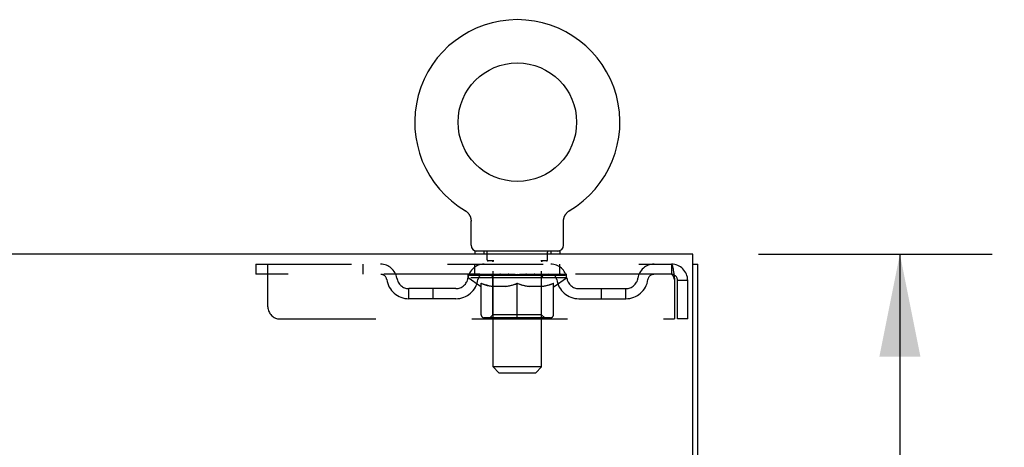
# Model space of a CAD drawing. Header units: inches. Extents: x 0 to 179, y 0 to 116.
# Tile 18 of 24: x 79.03 to 89.14, y 75.4 to 79.79. Entities that reach past the tile are written whole.
import ezdxf

# ---------------------------------------------------------------- set-up
doc = ezdxf.new("R2010")
doc.units = ezdxf.units.IN
doc.header["$LTSCALE"] = 9.842105
doc.header["$MEASUREMENT"] = 0
doc.linetypes.add('HIDDEN', pattern=[0.2, 0.1, -0.1])
doc.layers.get('0').update_dxf_attribs({"linetype": 'CONTINUOUS'})
doc.layers.add('DEFAULT_2', color=8, linetype='HIDDEN')
doc.layers.add('DIMENSIONS', color=7, linetype='CONTINUOUS')
doc.styles.get("Standard").update_dxf_attribs({"font": 'arial.ttf'})
doc.dimstyles.new('DIMSTYLE_1', dxfattribs={"dimtxt": 0.789474, "dimasz": 1.052632, "dimexe": 0.09, "dimexo": 0.07, "dimgap": 0.0375, "dimtad": 0, "dimtih": 1, "dimtoh": 1, "dimzin": 4, "dimdsep": 46, "dimtxsty": 'Standard', "dimblk": '_FILLED', "dimblk1": '_FILLED', "dimblk2": '_FILLED', "dimcen": 0.09, "dimadec": 3, "dimazin": 1, "dimtfac": 1, "dimtdec": 3, "dimtofl": 0, "dimtmove": 0, "dimatfit": 3, "dimldrblk": '_FILLED', "dimfxl": 0, "dimtolj": 1, "dimtzin": 4, "dimarcsym": 0})

# ---------------------------------------------------------------- blocks, each defined once
blk = doc.blocks.new('_FILLED')
at = {"color": 0, "linetype": 'ByBlock'}
blk.add_solid([(0, 0), (-1, 0.2), (-1, -0.2)], dxfattribs=at)
blk = doc.blocks.new('*D9')
at = {"layer": 'DIMENSIONS', "color": 2, "linetype": 'Continuous'}
for p, q in [((86.621, 77.381), (89.019, 77.381)), ((88.072, 77.381), (88.072, 73.233)), ((88.072, 67.506), (88.072, 71.654)), ((85.233, 67.506), (89.019, 67.506))]:
    blk.add_line(p, q, dxfattribs=at)
at = {"layer": 'DIMENSIONS', "color": 2, "linetype": 'Continuous', "xscale": 1.0526315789, "yscale": 1.0526315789, "zscale": 1.0526315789}
for p, rotation in [((88.072, 77.381), 90), ((88.072, 67.506), 270)]:
    blk.add_blockref('_FILLED', p, dxfattribs=dict(at, rotation=rotation))
at = {"layer": 'DIMENSIONS', "color": 2, "linetype": 'Continuous', "insert": (88.072, 72.838), "char_height": 0.7895, "width": 2.14537, "attachment_point": 2, "line_spacing_factor": 0.9}
blk.add_mtext('9.88', dxfattribs=at)

msp = doc.modelspace()

# ---------------------------------------------------------------- linework, layer by layer
at = {"color": 7, "linetype": 'Continuous'}
for p, q in [((83.606, 77.827), (83.606, 77.827)), ((83.606, 77.827), (83.609, 77.825)), ((83.609, 77.825), (83.613, 77.823)), ((83.613, 77.823), (83.617, 77.82)), ((83.617, 77.82), (83.62, 77.817)), ((83.62, 77.817), (83.623, 77.815)), ((83.623, 77.815), (83.627, 77.812)), ((83.627, 77.812), (83.63, 77.809)), ((83.63, 77.809), (83.633, 77.806)), ((83.633, 77.806), (83.636, 77.802)), ((83.636, 77.803), (83.639, 77.799)), ((83.639, 77.799), (83.641, 77.796)), ((83.641, 77.796), (83.644, 77.792)), ((83.644, 77.792), (83.646, 77.789)), ((83.646, 77.789), (83.649, 77.785)), ((83.649, 77.785), (83.651, 77.781)), ((83.651, 77.781), (83.653, 77.778)), ((83.653, 77.778), (83.655, 77.774)), ((84.629, 77.774), (84.631, 77.778)), ((84.631, 77.778), (84.633, 77.781)), ((84.633, 77.781), (84.636, 77.785)), ((84.636, 77.785), (84.638, 77.789)), ((84.638, 77.789), (84.64, 77.792)), ((84.64, 77.792), (84.643, 77.796)), ((84.643, 77.796), (84.646, 77.799)), ((84.646, 77.799), (84.649, 77.803)), ((84.648, 77.802), (84.651, 77.806)), ((84.651, 77.806), (84.655, 77.809)), ((84.654, 77.809), (84.658, 77.812)), ((84.658, 77.812), (84.661, 77.815)), ((84.661, 77.815), (84.664, 77.817)), ((84.664, 77.817), (84.668, 77.82)), ((84.668, 77.82), (84.671, 77.823)), ((84.671, 77.823), (84.675, 77.825)), ((84.671, 77.823), (84.673, 77.824)), ((84.675, 77.825), (84.678, 77.827)), ((84.678, 77.827), (84.678, 77.827)), ((83.655, 77.774), (83.657, 77.77)), ((83.657, 77.77), (83.658, 77.766)), ((83.658, 77.766), (83.66, 77.762)), ((83.66, 77.762), (83.661, 77.758)), ((83.661, 77.758), (83.662, 77.753)), ((83.662, 77.753), (83.664, 77.749)), ((83.664, 77.749), (83.665, 77.745)), ((83.667, 77.471), (83.667, 77.72)), ((84.617, 77.72), (84.617, 77.723)), ((84.617, 77.471), (84.617, 77.72)), ((84.619, 77.741), (84.62, 77.745)), ((84.62, 77.745), (84.621, 77.749)), ((84.621, 77.749), (84.622, 77.753)), ((84.622, 77.753), (84.623, 77.758)), ((84.623, 77.758), (84.624, 77.762)), ((84.624, 77.762), (84.626, 77.766)), ((84.626, 77.766), (84.628, 77.77)), ((84.628, 77.77), (84.629, 77.774)), ((83.705, 77.411), (83.705, 77.381)), ((84.58, 77.411), (83.705, 77.411)), ((84.58, 77.411), (84.58, 77.381)), ((85.944, 77.277), (85.996, 77.277))]:
    msp.add_line(p, q, dxfattribs=at)
at = {"color": 3, "linetype": 'Continuous'}
for p, q in [((85.944, 77.381), (57.798, 77.381)), ((85.944, 74.045), (85.944, 77.381)), ((85.996, 9.485), (85.996, 77.277))]:
    msp.add_line(p, q, dxfattribs=at)
at = {"color": 7, "linetype": 'Continuous'}
for points in [[(83.665, 77.745), (83.665, 77.741), (83.666, 77.736), (83.666, 77.732), (83.667, 77.728), (83.667, 77.723), (83.667, 77.72)], [(83.667, 77.728), (83.667, 77.723), (83.667, 77.72)], [(84.617, 77.723), (84.617, 77.728), (84.618, 77.732), (84.618, 77.736), (84.619, 77.741)], [(84.617, 77.723), (84.617, 77.728), (84.618, 77.732), (84.618, 77.736), (84.619, 77.741)]]:
    msp.add_lwpolyline(points, dxfattribs=at)
msp.add_circle((84.142, 78.735), 0.609, dxfattribs=at)
for centre, radius, start, end in [((84.142, 78.735), 1.054, 300.3993, 239.6007), ((83.727, 77.471), 0.06, 180, 270), ((84.557, 77.471), 0.06, 270, 360)]:
    msp.add_arc(centre, radius, start, end, dxfattribs=at)
at = {"layer": 'DEFAULT_2', "color": 8, "linetype": 'HIDDEN'}
for p, q in [((83.611, 77.824), (83.613, 77.823)), ((83.797, 77.411), (83.797, 77.381)), ((83.832, 77.321), (83.832, 77.401)), ((84.452, 77.321), (84.452, 77.401)), ((84.487, 77.411), (84.487, 77.381)), ((81.455, 77.277), (81.455, 77.173)), ((81.455, 77.277), (85.725, 77.277)), ((81.58, 76.839), (81.58, 77.277)), ((82.555, 77.277), (82.555, 77.173)), ((83.705, 77.173), (83.705, 77.277)), ((83.901, 77.311), (83.842, 77.311)), ((83.893, 76.221), (83.893, 77.301)), ((84.442, 77.311), (84.383, 77.311)), ((84.391, 76.221), (84.391, 77.301)), ((84.58, 77.173), (84.58, 77.277)), ((85.725, 77.277), (85.725, 77.173)), ((85.727, 77.275), (85.725, 77.277)), ((85.725, 77.173), (81.455, 77.173)), ((83.636, 77.135), (83.636, 77.173)), ((83.644, 77.167), (83.644, 77.173)), ((83.666, 77.167), (83.666, 77.173)), ((83.704, 77.167), (83.704, 77.173)), ((83.754, 77.167), (83.754, 77.173)), ((83.799, 77.165), (83.799, 77.169)), ((83.817, 77.167), (83.817, 77.173)), ((83.844, 77.165), (83.844, 77.17)), ((83.889, 77.167), (83.889, 77.173)), ((83.903, 77.165), (83.903, 77.171)), ((83.969, 77.167), (83.969, 77.173)), ((83.974, 77.165), (83.974, 77.172)), ((84.051, 77.167), (84.142, 77.173)), ((84.054, 77.167), (84.054, 77.173)), ((84.055, 77.172), (84.054, 77.173)), ((84.055, 77.167), (84.055, 77.172)), ((84.142, 77.167), (84.142, 77.173)), ((84.172, 77.167), (84.172, 77.171)), ((84.172, 77.171), (84.234, 77.167)), ((84.189, 77.167), (84.189, 77.17)), ((84.23, 77.167), (84.23, 77.173)), ((84.23, 77.172), (84.23, 77.173)), ((84.23, 77.167), (84.23, 77.172)), ((84.31, 77.165), (84.31, 77.172)), ((84.315, 77.167), (84.315, 77.173)), ((84.381, 77.165), (84.381, 77.171)), ((84.395, 77.167), (84.395, 77.173)), ((84.44, 77.165), (84.44, 77.17)), ((84.467, 77.167), (84.467, 77.173)), ((84.485, 77.165), (84.485, 77.169)), ((84.53, 77.167), (84.53, 77.173)), ((84.58, 77.167), (84.58, 77.173)), ((84.618, 77.167), (84.618, 77.173)), ((84.641, 77.167), (84.641, 77.173)), ((84.648, 77.135), (84.648, 77.173)), ((84.648, 77.135), (83.636, 77.135)), ((83.763, 77.046), (83.636, 77.135)), ((83.651, 77.165), (83.651, 77.167)), ((83.651, 77.165), (84.634, 77.165)), ((83.658, 77.165), (83.658, 77.167)), ((83.658, 77.165), (83.658, 77.167)), ((83.679, 77.165), (83.679, 77.167)), ((83.681, 77.165), (83.681, 77.167)), ((83.715, 77.165), (83.715, 77.167)), ((83.717, 77.165), (83.717, 77.167)), ((83.881, 77.167), (83.72, 77.167)), ((83.755, 77.165), (83.755, 77.167)), ((83.756, 77.165), (83.756, 77.167)), ((83.758, 77.165), (83.758, 77.167)), ((83.764, 77.165), (83.764, 77.167)), ((83.764, 77.165), (83.764, 77.167)), ((83.767, 77.165), (83.767, 77.167)), ((83.77, 77.165), (83.77, 77.168)), ((83.772, 76.756), (83.772, 77.081)), ((83.773, 77.165), (83.773, 77.167)), ((83.784, 77.165), (83.784, 77.167)), ((83.799, 77.165), (83.799, 77.167)), ((83.816, 77.165), (83.816, 77.167)), ((83.816, 77.165), (83.816, 77.167)), ((83.824, 77.165), (83.824, 77.167)), ((83.828, 77.165), (83.828, 77.167)), ((83.835, 77.165), (83.835, 77.167)), ((83.857, 77.165), (83.857, 77.167)), ((83.859, 77.165), (83.859, 77.167)), ((83.881, 77.165), (83.881, 77.167)), ((83.934, 77.167), (83.885, 77.167)), ((83.892, 76.758), (83.892, 77.133)), ((83.894, 77.165), (83.894, 77.167)), ((83.898, 77.165), (83.898, 77.167)), ((83.906, 77.165), (83.906, 77.167)), ((83.915, 77.165), (83.915, 77.167)), ((83.934, 77.165), (83.934, 77.167)), ((83.994, 77.167), (83.947, 77.167)), ((83.963, 77.165), (83.963, 77.167)), ((83.972, 77.165), (83.972, 77.167)), ((83.976, 77.165), (83.976, 77.167)), ((83.982, 77.165), (83.982, 77.167)), ((83.994, 77.165), (83.994, 77.167)), ((84.059, 77.167), (84.015, 77.167)), ((84.025, 77.165), (84.025, 77.167)), ((84.055, 77.165), (84.055, 77.167)), ((84.058, 77.165), (84.058, 77.167)), ((84.059, 77.165), (84.059, 77.167)), ((84.059, 77.165), (84.059, 77.167)), ((84.125, 77.167), (84.087, 77.167)), ((84.091, 77.165), (84.091, 77.167)), ((84.125, 77.165), (84.125, 77.167)), ((84.14, 77.167), (84.14, 77.167)), ((84.14, 77.165), (84.14, 77.167)), ((84.14, 77.165), (84.14, 77.167)), ((84.142, 76.726), (84.142, 77.081)), ((84.144, 77.165), (84.144, 77.167)), ((84.144, 77.165), (84.144, 77.167)), ((84.144, 77.167), (84.144, 77.167)), ((84.146, 77.167), (84.197, 77.167)), ((84.159, 77.165), (84.159, 77.167)), ((84.193, 77.165), (84.193, 77.167)), ((84.225, 77.165), (84.225, 77.167)), ((84.226, 77.165), (84.226, 77.167)), ((84.226, 77.165), (84.226, 77.167)), ((84.226, 77.167), (84.269, 77.167)), ((84.23, 77.165), (84.23, 77.167)), ((84.259, 77.165), (84.259, 77.167)), ((84.29, 77.165), (84.29, 77.167)), ((84.29, 77.167), (84.337, 77.167)), ((84.302, 77.165), (84.302, 77.167)), ((84.308, 77.165), (84.308, 77.167)), ((84.312, 77.165), (84.312, 77.167)), ((84.321, 77.165), (84.321, 77.167)), ((84.35, 77.165), (84.35, 77.167)), ((84.35, 77.167), (84.399, 77.167)), ((84.369, 77.165), (84.369, 77.167)), ((84.378, 77.165), (84.378, 77.167)), ((84.386, 77.165), (84.386, 77.167)), ((84.39, 77.165), (84.39, 77.167)), ((84.392, 76.758), (84.392, 77.133)), ((84.403, 77.165), (84.403, 77.167)), ((84.403, 77.167), (84.564, 77.167)), ((84.425, 77.165), (84.425, 77.167)), ((84.428, 77.165), (84.428, 77.167)), ((84.449, 77.165), (84.449, 77.167)), ((84.456, 77.165), (84.456, 77.167)), ((84.46, 77.165), (84.46, 77.167)), ((84.469, 77.165), (84.469, 77.167)), ((84.469, 77.165), (84.469, 77.167)), ((84.485, 77.165), (84.485, 77.167)), ((84.5, 77.165), (84.5, 77.167)), ((84.511, 77.165), (84.511, 77.167)), ((84.513, 76.756), (84.513, 77.081)), ((84.515, 77.165), (84.515, 77.168)), ((84.517, 77.165), (84.517, 77.167)), ((84.52, 77.165), (84.52, 77.167)), ((84.52, 77.165), (84.52, 77.167)), ((84.521, 77.046), (84.648, 77.135)), ((84.526, 77.165), (84.526, 77.167)), ((84.528, 77.165), (84.528, 77.167)), ((84.529, 77.165), (84.529, 77.167)), ((84.567, 77.165), (84.567, 77.167)), ((84.569, 77.165), (84.569, 77.167)), ((84.603, 77.165), (84.603, 77.167)), ((84.605, 77.165), (84.605, 77.167)), ((84.626, 77.165), (84.626, 77.167)), ((84.627, 77.165), (84.627, 77.167)), ((84.634, 77.165), (84.634, 77.167)), ((85.758, 77.11), (85.758, 76.714)), ((85.788, 76.714), (85.788, 77.11)), ((85.892, 77.11), (85.788, 77.11)), ((85.892, 76.714), (85.892, 77.11)), ((83.028, 76.922), (83.028, 77.026)), ((83.511, 77.026), (83.028, 77.026)), ((83.278, 76.922), (83.278, 77.026)), ((83.763, 77.046), (83.772, 77.046)), ((84.029, 77.046), (83.885, 77.046)), ((84.399, 77.046), (84.255, 77.046)), ((84.513, 77.046), (84.521, 77.046)), ((84.774, 77.026), (85.257, 77.026)), ((85.007, 76.922), (85.007, 77.026)), ((85.257, 76.922), (85.257, 77.026)), ((83.511, 76.922), (83.028, 76.922)), ((84.774, 76.922), (85.257, 76.922)), ((81.705, 76.714), (85.758, 76.714)), ((84.483, 76.726), (83.801, 76.726)), ((83.892, 76.758), (83.86, 76.726)), ((84.392, 76.758), (83.892, 76.758)), ((84.392, 76.758), (84.424, 76.726)), ((85.892, 76.714), (85.788, 76.714)), ((84.391, 76.221), (83.893, 76.221)), ((83.953, 76.161), (83.893, 76.221)), ((83.953, 76.161), (84.331, 76.161)), ((84.331, 76.161), (84.391, 76.221))]:
    msp.add_line(p, q, dxfattribs=at)
for points in [[(85.727, 77.275), (85.73, 77.272), (85.732, 77.267), (85.735, 77.26), (85.737, 77.251), (85.739, 77.24), (85.742, 77.228), (85.744, 77.214), (85.746, 77.198), (85.749, 77.182), (85.751, 77.165), (85.753, 77.147), (85.756, 77.128), (85.758, 77.11)], [(85.732, 77.169), (85.73, 77.171), (85.727, 77.172), (85.725, 77.173)], [(85.732, 77.169), (85.735, 77.166), (85.737, 77.163), (85.739, 77.159), (85.742, 77.154), (85.744, 77.149), (85.746, 77.143), (85.749, 77.137), (85.751, 77.13), (85.753, 77.124), (85.756, 77.117), (85.758, 77.11)], [(83.772, 77.081), (83.792, 77.073), (83.813, 77.066), (83.832, 77.059), (83.852, 77.054), (83.872, 77.05), (83.891, 77.046)], [(83.885, 77.046), (83.867, 77.05), (83.848, 77.054), (83.829, 77.06), (83.81, 77.066), (83.791, 77.072), (83.772, 77.08)], [(84.021, 77.046), (84.041, 77.05), (84.061, 77.054), (84.081, 77.06), (84.101, 77.066), (84.122, 77.073), (84.142, 77.081)], [(84.142, 77.08), (84.123, 77.072), (84.104, 77.065), (84.085, 77.059), (84.066, 77.054), (84.048, 77.05), (84.029, 77.046)], [(84.142, 77.081), (84.163, 77.073), (84.183, 77.066), (84.203, 77.06), (84.223, 77.054), (84.243, 77.05), (84.263, 77.046)], [(84.255, 77.046), (84.236, 77.05), (84.218, 77.054), (84.199, 77.059), (84.18, 77.065), (84.161, 77.072), (84.142, 77.08)], [(84.393, 77.046), (84.413, 77.05), (84.432, 77.054), (84.452, 77.06), (84.472, 77.066), (84.492, 77.073), (84.513, 77.081)], [(84.513, 77.08), (84.493, 77.072), (84.474, 77.066), (84.455, 77.059), (84.436, 77.054), (84.417, 77.05), (84.399, 77.046)]]:
    msp.add_lwpolyline(points, dxfattribs=at)
for centre, radius, start, end in [((83.822, 77.401), 0.01, 0, 90), ((84.462, 77.401), 0.01, 90, 180), ((82.738, 77.11), 0.167, 8.0716, 90), ((83.8, 77.11), 0.167, 90, 171.9284), ((83.842, 77.321), 0.01, 180, 270), ((83.883, 77.301), 0.01, 0, 90), ((84.401, 77.301), 0.01, 90, 180), ((84.442, 77.321), 0.01, 270, 360), ((84.485, 77.11), 0.167, 8.0716, 90), ((85.546, 77.11), 0.167, 90, 171.9284), ((85.725, 77.11), 0.167, 0, 90), ((82.739, 77.11), 0.0625, 7.9863, 90), ((83.799, 77.11), 0.0625, 90, 172.0137), ((84.485, 77.11), 0.0625, 7.9863, 90), ((85.545, 77.11), 0.0625, 90, 172.0137), ((85.725, 77.11), 0.063, 0, 90), ((83.028, 77.151), 0.229, 187.9863, 270), ((83.028, 77.151), 0.125, 188.0716, 270), ((83.511, 77.151), 0.125, 270, 351.9284), ((83.511, 77.151), 0.229, 270, 352.0137), ((83.86, 77.133), 0.0318, 0, 90), ((84.424, 77.133), 0.0318, 90, 180), ((84.774, 77.151), 0.229, 187.9863, 270), ((84.774, 77.151), 0.125, 188.0716, 270), ((85.257, 77.151), 0.125, 270, 351.9284), ((85.257, 77.151), 0.229, 270, 352.0137), ((81.705, 76.839), 0.125, 180, 270), ((83.801, 76.756), 0.0296, 180, 270), ((84.483, 76.756), 0.0296, 270, 360)]:
    msp.add_arc(centre, radius, start, end, dxfattribs=at)
for centre, major_axis, ratio, start_param, end_param in [((84.142, 77.173), (0.506, 0.005), 0.05963, 2.96643, 3.140963), ((83.62, 77.163), (0.158, 0), 0.060556, 0.430652, 1.470503), ((84.142, 77.173), (0.506, 0), 0.060556, -3.141593, -2.96706), ((84.142, 77.173), (0.506, 0.011), 0.05688, 2.791345, 2.965878), ((83.601, 77.163), (0.158, 0.002), 0.05963, 0.25549, 1.295341), ((83.655, 77.163), (0.158, -0.002), 0.05963, 0.605815, 1.645666), ((84.142, 77.173), (0.506, -0.005), 0.05963, -2.96643, -2.791898), ((84.142, 77.173), (0.506, 0.015), 0.052395, 2.616403, 2.790936), ((83.598, 77.163), (0.158, 0.003), 0.05688, 0.080405, 1.120256), ((83.705, 77.163), (0.158, -0.003), 0.05688, 0.7809, 1.820751), ((84.142, 77.173), (0.506, -0.011), 0.05688, -2.791345, -2.616812), ((84.142, 77.173), (0.506, 0.02), 0.046319, 2.441654, 2.616187), ((83.769, 77.163), (0.158, -0.005), 0.052395, 0.955842, 1.995693), ((83.611, 77.163), (0.158, 0.005), 0.052395, -0.094537, 0.945314), ((84.142, 77.173), (0.506, -0.015), 0.052395, -2.616403, -2.44187), ((84.142, 77.173), (0.506, 0.024), 0.038841, 2.267123, 2.441656), ((83.843, 77.163), (0.158, -0.006), 0.046319, 1.130591, 2.170442), ((83.641, 77.163), (0.158, 0.006), 0.046319, -0.269286, 0.770565), ((84.142, 77.173), (0.506, -0.02), 0.046319, -2.441654, -2.267121), ((84.142, 77.173), (0.506, 0.027), 0.030195, 2.09281, 2.267343), ((83.927, 77.163), (0.158, -0.007), 0.038841, 1.305122, 2.344973), ((83.686, 77.163), (0.158, 0.007), 0.038841, -0.443817, 0.596034), ((84.142, 77.173), (0.506, -0.024), 0.038841, -2.267123, -2.092591), ((83.745, 77.163), (0.158, 0.008), 0.030195, -0.61813, 0.421721), ((84.142, 77.173), (0.506, 0.029), 0.020645, 1.918687, 2.09322), ((84.018, 77.163), (0.158, -0.008), 0.030195, 1.479435, 2.519286), ((84.142, 77.173), (0.506, -0.027), 0.030195, -2.09281, -1.918277), ((83.815, 77.163), (0.158, 0.009), 0.020645, -0.792253, 0.247598), ((84.142, 77.173), (0.506, 0.03), 0.010478, 1.744704, 1.919237), ((84.112, 77.163), (0.158, -0.009), 0.020645, 1.653558, 2.693409), ((84.142, 77.173), (0.506, -0.029), 0.020645, -1.918687, -1.744154), ((83.896, 77.163), (0.158, 0.009), 0.010478, -0.966236, -0.000846), ((84.207, 77.163), (0.158, -0.009), 0.010478, 1.827541, 2.867392), ((84.142, 77.173), (0.506, -0.03), 0.010478, -1.744704, -1.563007), ((84.078, 77.163), (0.158, 0.009), 0.010478, 0.274201, 1.314052), ((84.142, 77.173), (0.506, 0.03), 0.010478, -1.571421, -1.396888), ((84.173, 77.163), (0.158, 0.009), 0.020645, 0.448184, 1.488034), ((84.142, 77.173), (0.506, 0.029), 0.020645, -1.397439, -1.222906), ((84.142, 77.173), (0.506, -0.03), 0.010478, 1.222355, 1.396888), ((84.388, 77.163), (0.158, -0.009), 0.010478, -3.140747, -2.175357), ((84.267, 77.163), (0.158, 0.008), 0.030195, 0.622307, 1.662158), ((84.469, 77.163), (0.158, -0.009), 0.020645, 2.893995, 3.933846), ((84.142, 77.173), (0.506, 0.027), 0.030195, -1.223315, -1.048783), ((84.142, 77.173), (0.506, -0.029), 0.020645, 1.048373, 1.222906), ((84.357, 77.163), (0.158, 0.007), 0.038841, 0.79662, 1.836471), ((84.54, 77.163), (0.158, -0.008), 0.030195, 2.719872, 3.759723), ((84.441, 77.163), (0.158, 0.006), 0.046319, 0.971151, 2.011002), ((84.142, 77.173), (0.506, 0.024), 0.038841, -1.049002, -0.874469), ((84.142, 77.173), (0.506, -0.027), 0.030195, 0.87425, 1.048783), ((84.515, 77.163), (0.158, 0.005), 0.052395, 1.1459, 2.185751), ((84.598, 77.163), (0.158, -0.007), 0.038841, 2.545558, 3.585409), ((84.579, 77.163), (0.158, 0.003), 0.05688, 1.320842, 2.360692), ((84.142, 77.173), (0.506, 0.02), 0.046319, -0.874471, -0.699939), ((84.142, 77.173), (0.506, -0.024), 0.038841, 0.699936, 0.874469), ((84.643, 77.163), (0.158, -0.006), 0.046319, 2.371028, 3.410879), ((84.629, 77.163), (0.158, 0.002), 0.05963, 1.495927, 2.535778), ((84.673, 77.163), (0.158, -0.005), 0.052395, 2.196279, 3.23613), ((84.664, 77.163), (0.158, 0), 0.060556, 1.671089, 2.71094), ((84.687, 77.163), (0.158, -0.003), 0.05688, 2.021337, 3.061188), ((84.142, 77.173), (0.506, 0.015), 0.052395, -0.699723, -0.52519), ((84.142, 77.173), (0.506, -0.02), 0.046319, 0.525406, 0.699939), ((84.684, 77.163), (0.158, -0.002), 0.05963, 1.846251, 2.886102), ((84.142, 77.173), (0.506, 0.011), 0.05688, -0.524781, -0.350248), ((84.142, 77.173), (0.506, -0.015), 0.052395, 0.350657, 0.52519), ((84.142, 77.173), (0.506, 0.005), 0.05963, -0.349695, -0.175162), ((84.142, 77.173), (0.506, -0.011), 0.05688, 0.175715, 0.350248), ((84.142, 77.173), (0.506, 0), 0.060556, -0.174533, 0), ((84.142, 77.173), (0.506, -0.005), 0.05963, 0.000629, 0.175162), ((83.62, 77.158), (0.158, 0.002), 0.05963, 1.376596, 1.469874), ((83.655, 77.158), (0.158, 0), 0.060556, 1.551758, 1.645036), ((83.601, 77.158), (0.158, 0.003), 0.05688, 1.20151, 1.294789), ((83.656, 77.159), (0.131, 0.001), 0.05963, 1.065228, 1.614276), ((83.641, 77.159), (0.131, 0.003), 0.05688, 0.890143, 1.43919), ((83.687, 77.159), (0.131, 0), 0.060556, 1.240391, 1.789438), ((83.705, 77.158), (0.158, -0.002), 0.05963, 1.72692, 1.820198), ((83.598, 77.158), (0.158, 0.005), 0.052395, 1.026568, 1.119847), ((83.64, 77.159), (0.131, 0.004), 0.052395, 0.715201, 1.264248), ((83.731, 77.159), (0.131, -0.001), 0.05963, 1.415553, 1.9646), ((83.769, 77.158), (0.158, -0.003), 0.05688, 1.902006, 1.995284), ((83.611, 77.158), (0.158, 0.006), 0.046319, 0.851819, 0.945098), ((83.655, 77.159), (0.131, 0.005), 0.046319, 0.540452, 1.089499), ((83.788, 77.159), (0.131, -0.003), 0.05688, 1.590638, 2.139686), ((83.843, 77.158), (0.158, -0.005), 0.052395, 2.076947, 2.170226), ((83.641, 77.158), (0.158, 0.007), 0.038841, 0.677289, 0.770567), ((83.684, 77.159), (0.131, 0.006), 0.038841, 0.365921, 0.914969), ((83.856, 77.159), (0.131, -0.004), 0.052395, 1.76558, 2.314627), ((83.927, 77.158), (0.158, -0.006), 0.046319, 2.251696, 2.344975), ((83.686, 77.158), (0.158, 0.008), 0.030195, 0.502975, 0.596254), ((83.728, 77.159), (0.131, 0.007), 0.030195, 0.191608, 0.740655), ((83.932, 77.159), (0.131, -0.005), 0.046319, 1.940329, 2.489376), ((84.018, 77.158), (0.158, -0.007), 0.038841, 2.426227, 2.519505), ((83.745, 77.158), (0.158, 0.009), 0.020645, 0.328852, 0.422131), ((83.784, 77.159), (0.131, 0.007), 0.020645, 0.017485, 0.566532), ((84.015, 77.159), (0.131, -0.006), 0.038841, 2.11486, 2.663907), ((84.112, 77.158), (0.158, -0.008), 0.030195, 2.60054, 2.693819), ((83.815, 77.158), (0.158, 0.009), 0.010478, 0.154869, 0.248148), ((83.851, 77.159), (0.131, 0.008), 0.010478, 6.126688, 6.675735), ((84.101, 77.159), (0.131, -0.007), 0.030195, 2.289173, 2.83822), ((84.207, 77.158), (0.158, -0.009), 0.020645, 2.774664, 2.867942), ((84.189, 77.159), (0.131, -0.007), 0.020645, 2.463296, 3.012344), ((84.009, 77.159), (0.131, 0.008), 0.010478, -0.000483, 0.504314), ((83.985, 77.158), (0.158, 0.009), 0.010478, 0.099668, 0.192946), ((84.275, 77.159), (0.131, -0.008), 0.010478, 2.637279, 3.14189), ((84.3, 77.158), (0.158, -0.009), 0.010478, 2.74231, 2.948646), ((84.095, 77.159), (0.131, 0.007), 0.020645, 0.129249, 0.678296), ((84.078, 77.158), (0.158, 0.009), 0.020645, 0.273651, 0.366929), ((84.183, 77.159), (0.131, 0.007), 0.030195, 0.303372, 0.852419), ((84.434, 77.159), (0.131, -0.008), 0.010478, 2.749043, 3.29809), ((84.173, 77.158), (0.158, 0.008), 0.030195, 0.447774, 0.541052), ((84.469, 77.158), (0.158, -0.009), 0.010478, 2.893445, 2.986723), ((84.27, 77.159), (0.131, 0.006), 0.038841, 0.477686, 1.026733), ((84.501, 77.159), (0.131, -0.007), 0.020645, 2.57506, 3.124108), ((84.267, 77.158), (0.158, 0.007), 0.038841, 0.622087, 0.715366), ((84.54, 77.158), (0.158, -0.009), 0.020645, 2.719462, 2.812741), ((84.352, 77.159), (0.131, 0.005), 0.046319, 0.652216, 1.201263), ((84.557, 77.159), (0.131, -0.007), 0.030195, 2.400937, 2.949985), ((84.429, 77.159), (0.131, 0.004), 0.052395, 0.826965, 1.376012), ((84.357, 77.158), (0.158, 0.006), 0.046319, 0.796618, 0.889896), ((84.598, 77.158), (0.158, -0.008), 0.030195, 2.545339, 2.638617), ((84.6, 77.159), (0.131, -0.006), 0.038841, 2.226624, 2.775671), ((84.496, 77.159), (0.131, 0.003), 0.05688, 1.001907, 1.550954), ((84.63, 77.159), (0.131, -0.005), 0.046319, 2.052093, 2.601141), ((84.441, 77.158), (0.158, 0.005), 0.052395, 0.971367, 1.064645), ((84.643, 77.158), (0.158, -0.007), 0.038841, 2.371026, 2.464304), ((84.553, 77.159), (0.131, 0.001), 0.05963, 1.176993, 1.72604), ((84.644, 77.159), (0.131, -0.004), 0.052395, 1.877344, 2.426392), ((84.597, 77.159), (0.131, 0), 0.060556, 1.352155, 1.901202), ((84.644, 77.159), (0.131, -0.003), 0.05688, 1.702402, 2.25145), ((84.628, 77.159), (0.131, -0.001), 0.05963, 1.527317, 2.076364), ((84.515, 77.158), (0.158, 0.003), 0.05688, 1.146309, 1.239587), ((84.673, 77.158), (0.158, -0.006), 0.046319, 2.196495, 2.289773), ((84.579, 77.158), (0.158, 0.002), 0.05963, 1.321394, 1.414673), ((84.687, 77.158), (0.158, -0.005), 0.052395, 2.021746, 2.115024), ((84.629, 77.158), (0.158, 0), 0.060556, 1.496556, 1.589835), ((84.684, 77.158), (0.158, -0.003), 0.05688, 1.846804, 1.940083), ((84.664, 77.158), (0.158, -0.002), 0.05963, 1.671719, 1.764997)]:
    msp.add_ellipse(centre, major_axis=major_axis, ratio=ratio, start_param=start_param, end_param=end_param, dxfattribs=at)

# ---------------------------------------------------------------- dimensions: what is measured, and where the dimension line sits
at = {"layer": 'DIMENSIONS', "color": 2, "linetype": 'Continuous'}
dim = msp.add_linear_dim(base=(88.071568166, 67.5055473), p1=(86.550953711, 77.3805473), p2=(85.162953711, 67.5055473), angle=270, dimstyle='DIMSTYLE_1', dxfattribs=at)
dim.commit()
dim.dimension.update_dxf_attribs({"geometry": '*D9', "text_midpoint": (88.067605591, 72.438644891), "dimtype": 160})

doc.saveas('drawing.dxf')
